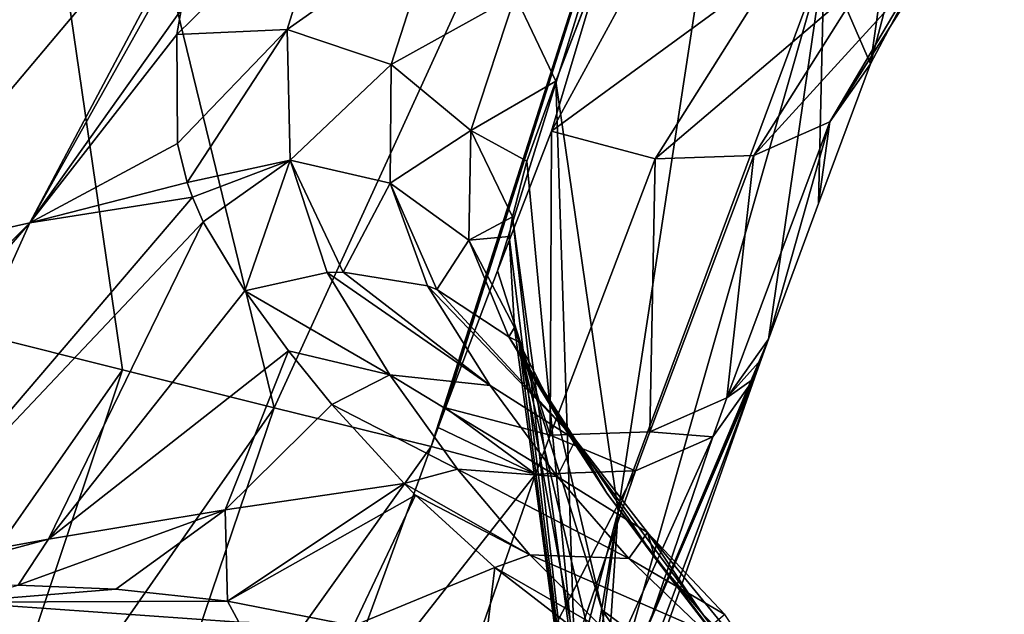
# Model space of a CAD drawing. Header units: millimetres. Extents: x -151 to 151, y -40 to 44.
# Tile 26 of 124: x -141.19 to -135.54, y 22.11 to 25.53. Entities that reach past the tile are written whole.
import ezdxf

# ---------------------------------------------------------------- set-up
doc = ezdxf.new("R2010")
doc.units = ezdxf.units.MM
doc.header["$LTSCALE"] = 45.597872
for name, color, linetype in [('283', 7, 'CONTINUOUS'), ('284', 7, 'CONTINUOUS'), ('286', 7, 'CONTINUOUS'), ('297', 7, 'CONTINUOUS'), ('298', 7, 'CONTINUOUS'), ('299', 7, 'CONTINUOUS'), ('305', 7, 'CONTINUOUS'), ('424', 7, 'CONTINUOUS'), ('425', 7, 'CONTINUOUS'), ('466', 7, 'CONTINUOUS'), ('468', 7, 'CONTINUOUS'), ('477', 7, 'CONTINUOUS'), ('478', 7, 'CONTINUOUS'), ('480', 7, 'CONTINUOUS'), ('481', 7, 'CONTINUOUS'), ('529', 7, 'CONTINUOUS')]:
    doc.layers.add(name, color=color, linetype=linetype)

msp = doc.modelspace()

# ---------------------------------------------------------------- linework, layer by layer
at = {"layer": '283', "color": 7, "linetype": 'CONTINUOUS', "true_color": 0xa2afbf}
for points in [[(-140.6007, 23.5144, 28.9324), (-139.7305, 23.2966, 29.1373), (-141.8138, 31.846, 34.7022), (-140.6007, 23.5144, 28.9324)], [(-141.8138, 31.846, 34.7022), (-139.7305, 23.2966, 29.1373), (-136.4873, 30.3914, 35.724), (-141.8138, 31.846, 34.7022)], [(-141.4199, 23.7199, 28.7167), (-140.6007, 23.5144, 28.9324), (-141.8138, 31.846, 34.7022), (-141.4199, 23.7199, 28.7167)], [(-139.7305, 23.2966, 29.1373), (-138.8289, 23.0738, 29.3259), (-136.4873, 30.3914, 35.724), (-139.7305, 23.2966, 29.1373)], [(-138.8289, 23.0738, 29.3259), (-138.7881, 23.1828, 29.4251), (-136.4873, 30.3914, 35.724), (-138.8289, 23.0738, 29.3259)], [(-138.7881, 23.1828, 29.4251), (-138.7454, 23.2967, 29.5287), (-136.4873, 30.3914, 35.724), (-138.7881, 23.1828, 29.4251)], [(-138.7454, 23.2967, 29.5287), (-138.447, 24.084, 30.2438), (-136.4873, 30.3914, 35.724), (-138.7454, 23.2967, 29.5287)], [(-138.447, 24.084, 30.2438), (-138.1375, 24.887, 30.9715), (-136.4873, 30.3914, 35.724), (-138.447, 24.084, 30.2438)], [(-138.1375, 24.887, 30.9715), (-137.7176, 25.6589, 31.711), (-136.4873, 30.3914, 35.724), (-138.1375, 24.887, 30.9715)]]:
    msp.add_3dface(points, dxfattribs=at)
at = {"layer": '284', "color": 7, "linetype": 'CONTINUOUS', "true_color": 0xa2afbf}
for points in [[(-140.6007, 23.5144, 28.9324), (-141.4199, 23.7199, 28.7167), (-142.4002, 20.939, 26.1725), (-140.6007, 23.5144, 28.9324)], [(-140.6007, 23.5144, 28.9324), (-142.4002, 20.939, 26.1725), (-141.5423, 20.7, 26.4029), (-140.6007, 23.5144, 28.9324)], [(-139.7305, 23.2966, 29.1373), (-140.6007, 23.5144, 28.9324), (-141.5423, 20.7, 26.4029), (-139.7305, 23.2966, 29.1373)], [(-139.7305, 23.2966, 29.1373), (-141.5423, 20.7, 26.4029), (-140.6875, 20.4666, 26.6101), (-139.7305, 23.2966, 29.1373)], [(-138.8289, 23.0738, 29.3259), (-139.7305, 23.2966, 29.1373), (-140.6875, 20.4666, 26.6101), (-138.8289, 23.0738, 29.3259)], [(-138.8289, 23.0738, 29.3259), (-140.6875, 20.4666, 26.6101), (-139.4596, 21.3457, 27.7627), (-138.8289, 23.0738, 29.3259)]]:
    msp.add_3dface(points, dxfattribs=at)
at = {"layer": '286', "color": 7, "linetype": 'CONTINUOUS', "true_color": 0xa2afbf}
for points in [[(-141.1329, 24.3602, 17.3457), (-142.0639, 24.1515, 17.6022), (-139.8443, 26.7892, 20.2339), (-141.1329, 24.3602, 17.3457)], [(-139.8443, 26.7892, 20.2339), (-142.0639, 24.1515, 17.6022), (-140.8208, 26.5844, 20.5094), (-139.8443, 26.7892, 20.2339)], [(-140.0086, 26.3707, 19.74), (-141.1329, 24.3602, 17.3457), (-139.8443, 26.7892, 20.2339), (-140.0086, 26.3707, 19.74)], [(-142.0639, 24.1515, 17.6022), (-142.9919, 23.9218, 17.8682), (-140.8208, 26.5844, 20.5094), (-142.0639, 24.1515, 17.6022)], [(-140.8208, 26.5844, 20.5094), (-142.9919, 23.9218, 17.8682), (-141.813, 26.3373, 20.781), (-140.8208, 26.5844, 20.5094)], [(-140.2634, 25.5838, 18.7444), (-141.1329, 24.3602, 17.3457), (-140.0086, 26.3707, 19.74), (-140.2634, 25.5838, 18.7444)], [(-140.2887, 25.4424, 18.5474), (-141.1329, 24.3602, 17.3457), (-140.2634, 25.5838, 18.7444), (-140.2887, 25.4424, 18.5474)], [(-140.2859, 24.8162, 17.5786), (-141.1329, 24.3602, 17.3457), (-140.2887, 25.4424, 18.5474), (-140.2859, 24.8162, 17.5786)], [(-140.2292, 24.5917, 17.1856), (-141.1329, 24.3602, 17.3457), (-140.2859, 24.8162, 17.5786), (-140.2292, 24.5917, 17.1856)], [(-140.1996, 24.5082, 17.0326), (-141.1329, 24.3602, 17.3457), (-140.2292, 24.5917, 17.1856), (-140.1996, 24.5082, 17.0326)], [(-140.1377, 24.365, 16.761), (-142.0335, 22.3586, 14.1008), (-140.1996, 24.5082, 17.0326), (-140.1377, 24.365, 16.761)], [(-140.1996, 24.5082, 17.0326), (-142.0335, 22.3586, 14.1008), (-141.1329, 24.3602, 17.3457), (-140.1996, 24.5082, 17.0326)], [(-143.0273, 22.1611, 14.3714), (-143.3905, 22.1098, 14.536), (-141.1329, 24.3602, 17.3457), (-143.0273, 22.1611, 14.3714)], [(-141.1329, 24.3602, 17.3457), (-143.3905, 22.1098, 14.536), (-142.0639, 24.1515, 17.6022), (-141.1329, 24.3602, 17.3457)], [(-142.0335, 22.3586, 14.1008), (-143.0273, 22.1611, 14.3714), (-141.1329, 24.3602, 17.3457), (-142.0335, 22.3586, 14.1008)], [(-141.0265, 22.5418, 13.8459), (-142.0335, 22.3586, 14.1008), (-140.1377, 24.365, 16.761), (-141.0265, 22.5418, 13.8459)], [(-139.8991, 23.9693, 15.9539), (-141.0265, 22.5418, 13.8459), (-140.1377, 24.365, 16.761), (-139.8991, 23.9693, 15.9539)], [(-139.6467, 23.6247, 15.2017), (-141.0265, 22.5418, 13.8459), (-139.8991, 23.9693, 15.9539), (-139.6467, 23.6247, 15.2017)], [(-140.0108, 22.7102, 13.6068), (-141.0265, 22.5418, 13.8459), (-139.6467, 23.6247, 15.2017), (-140.0108, 22.7102, 13.6068)], [(-139.3983, 23.3149, 14.491), (-140.0108, 22.7102, 13.6068), (-139.6467, 23.6247, 15.2017), (-139.3983, 23.3149, 14.491)], [(-138.984, 22.8606, 13.3733), (-140.0108, 22.7102, 13.6068), (-139.3983, 23.3149, 14.491), (-138.984, 22.8606, 13.3733)], [(-140.0108, 22.7102, 13.6068), (-138.984, 22.8606, 13.3733), (-139.9976, 22.1836, 12.408), (-140.0108, 22.7102, 13.6068)], [(-138.984, 22.8606, 13.3733), (-138.918, 22.7943, 13.2016), (-139.9976, 22.1836, 12.408), (-138.984, 22.8606, 13.3733)], [(-139.9976, 22.1836, 12.408), (-138.918, 22.7943, 13.2016), (-139.2736, 22.0424, 11.66), (-139.9976, 22.1836, 12.408)], [(-138.918, 22.7943, 13.2016), (-138.462, 22.3783, 12.0597), (-139.2736, 22.0424, 11.66), (-138.918, 22.7943, 13.2016)], [(-141.0265, 22.5418, 13.8459), (-140.0108, 22.7102, 13.6068), (-141.2013, 22.2758, 13.3543), (-141.0265, 22.5418, 13.8459)], [(-141.2013, 22.2758, 13.3543), (-140.0108, 22.7102, 13.6068), (-140.6396, 22.2525, 12.9496), (-141.2013, 22.2758, 13.3543)], [(-140.6396, 22.2525, 12.9496), (-140.0108, 22.7102, 13.6068), (-139.9976, 22.1836, 12.408), (-140.6396, 22.2525, 12.9496)], [(-142.0335, 22.3586, 14.1008), (-141.0265, 22.5418, 13.8459), (-142.1019, 22.2518, 13.9025), (-142.0335, 22.3586, 14.1008)], [(-142.1019, 22.2518, 13.9025), (-141.0265, 22.5418, 13.8459), (-141.2013, 22.2758, 13.3543), (-142.1019, 22.2518, 13.9025)], [(-139.2736, 22.0424, 11.66), (-138.462, 22.3783, 12.0597), (-138.5318, 21.8112, 10.6659), (-139.2736, 22.0424, 11.66)], [(-138.462, 22.3783, 12.0597), (-138.033, 22.0464, 11.0477), (-138.5318, 21.8112, 10.6659), (-138.462, 22.3783, 12.0597)]]:
    msp.add_3dface(points, dxfattribs=at)
at = {"layer": '297', "color": 7, "linetype": 'CONTINUOUS', "true_color": 0xa2afbf}
for points in [[(-136.3032, 25.2733, 29.7753), (-136.5695, 25.8897, 25.912), (-136.0016, 27.4037, 27.4037), (-136.3032, 25.2733, 29.7753)], [(-136.8898, 23.69, 28.3523), (-136.5695, 25.8897, 25.912), (-136.6028, 24.4714, 29.0574), (-136.8898, 23.69, 28.3523)], [(-136.6028, 24.4714, 29.0574), (-136.5695, 25.8897, 25.912), (-136.3032, 25.2733, 29.7753), (-136.6028, 24.4714, 29.0574)]]:
    msp.add_3dface(points, dxfattribs=at)
at = {"layer": '298', "color": 7, "linetype": 'CONTINUOUS', "true_color": 0xa2afbf}
for points in [[(-138.1119, 25.1739, 20.1327), (-136.8926, 28.3454, 23.6824), (-137.7544, 22.7016, 22.6266), (-138.1119, 25.1739, 20.1327)], [(-136.8926, 28.3454, 23.6824), (-138.1119, 25.1739, 20.1327), (-136.9304, 28.2511, 23.5783), (-136.8926, 28.3454, 23.6824)], [(-136.8926, 28.3454, 23.6824), (-136.5695, 25.8897, 25.912), (-137.7544, 22.7016, 22.6266), (-136.8926, 28.3454, 23.6824)], [(-136.9304, 28.2511, 23.5783), (-138.1119, 25.1739, 20.1327), (-136.9679, 28.1572, 23.4748), (-136.9304, 28.2511, 23.5783)], [(-136.5695, 25.8897, 25.912), (-136.8898, 23.69, 28.3523), (-137.8383, 21.4427, 23.8819), (-136.5695, 25.8897, 25.912)], [(-137.7544, 22.7016, 22.6266), (-136.5695, 25.8897, 25.912), (-137.8383, 21.4427, 23.8819), (-137.7544, 22.7016, 22.6266)], [(-137.8383, 21.4427, 23.8819), (-136.8898, 23.69, 28.3523), (-136.9317, 23.5748, 28.2479), (-137.8383, 21.4427, 23.8819)], [(-136.9709, 23.4665, 28.1497), (-137.8383, 21.4427, 23.8819), (-136.9317, 23.5748, 28.2479), (-136.9709, 23.4665, 28.1497)], [(-137.5783, 21.7438, 26.5879), (-137.8383, 21.4427, 23.8819), (-136.9709, 23.4665, 28.1497), (-137.5783, 21.7438, 26.5879)]]:
    msp.add_3dface(points, dxfattribs=at)
at = {"layer": '299', "color": 7, "linetype": 'CONTINUOUS', "true_color": 0xa2afbf}
for points in [[(-136.6146, 21.2239, 12.8677), (-137.8181, 22.8051, 15.8445), (-138.1039, 23.2438, 16.8236), (-136.6146, 21.2239, 12.8677)], [(-136.6146, 21.2239, 12.8677), (-138.1039, 23.2438, 16.8236), (-137.845, 22.1331, 17.8548), (-136.6146, 21.2239, 12.8677)], [(-137.5404, 22.432, 14.941), (-137.8181, 22.8051, 15.8445), (-136.6146, 21.2239, 12.8677), (-137.5404, 22.432, 14.941)], [(-137.2709, 22.1127, 14.1046), (-137.5404, 22.432, 14.941), (-136.6146, 21.2239, 12.8677), (-137.2709, 22.1127, 14.1046)], [(-136.6146, 21.2239, 12.8677), (-137.845, 22.1331, 17.8548), (-136.3804, 20.0083, 14.376), (-136.6146, 21.2239, 12.8677)], [(-136.3804, 20.0083, 14.376), (-137.845, 22.1331, 17.8548), (-137.6919, 21.0409, 18.8965), (-136.3804, 20.0083, 14.376)], [(-136.8848, 21.7199, 12.9628), (-137.2709, 22.1127, 14.1046), (-136.6146, 21.2239, 12.8677), (-136.8848, 21.7199, 12.9628)]]:
    msp.add_3dface(points, dxfattribs=at)
at = {"layer": '305', "color": 7, "linetype": 'CONTINUOUS', "true_color": 0xa2afbf}
for points in [[(-136.6028, 24.4714, 29.0574), (-136.3032, 25.2733, 29.7753), (-136.537, 24.9398, 30.2433), (-136.6028, 24.4714, 29.0574)], [(-136.8898, 23.69, 28.3523), (-136.537, 24.9398, 30.2433), (-137.1287, 23.3532, 28.821), (-136.8898, 23.69, 28.3523)], [(-136.537, 24.9398, 30.2433), (-136.9748, 24.7466, 30.6409), (-137.1287, 23.3532, 28.821), (-136.537, 24.9398, 30.2433)], [(-136.8898, 23.69, 28.3523), (-136.6028, 24.4714, 29.0574), (-136.537, 24.9398, 30.2433), (-136.8898, 23.69, 28.3523)], [(-138.1375, 24.887, 30.9715), (-138.447, 24.084, 30.2438), (-138.1443, 23.139, 29.4661), (-138.1375, 24.887, 30.9715)], [(-137.541, 24.728, 30.8984), (-138.1375, 24.887, 30.9715), (-138.1443, 23.139, 29.4661), (-137.541, 24.728, 30.8984)], [(-137.5726, 23.1582, 29.215), (-137.541, 24.728, 30.8984), (-138.1443, 23.139, 29.4661), (-137.5726, 23.1582, 29.215)], [(-136.9748, 24.7466, 30.6409), (-137.541, 24.728, 30.8984), (-137.5726, 23.1582, 29.215), (-136.9748, 24.7466, 30.6409)], [(-137.1287, 23.3532, 28.821), (-136.9748, 24.7466, 30.6409), (-137.5726, 23.1582, 29.215), (-137.1287, 23.3532, 28.821)], [(-138.447, 24.084, 30.2438), (-138.7454, 23.2967, 29.5287), (-138.1443, 23.139, 29.4661), (-138.447, 24.084, 30.2438)]]:
    msp.add_3dface(points, dxfattribs=at)
at = {"layer": '424', "color": 7, "linetype": 'CONTINUOUS', "true_color": 0xa2afbf}
msp.add_3dface([(-136.9679, 28.1572, 23.4748), (-138.1119, 25.1739, 20.1327), (-138.3455, 25.6672, 19.796), (-136.9679, 28.1572, 23.4748)], dxfattribs=at)
at = {"layer": '425', "color": 7, "linetype": 'CONTINUOUS', "true_color": 0xa2afbf}
for points in [[(-137.5783, 21.7438, 26.5879), (-136.9709, 23.4665, 28.1497), (-138.3455, 19.7965, 25.667), (-137.5783, 21.7438, 26.5879)], [(-136.9709, 23.4665, 28.1497), (-137.2103, 23.1288, 28.6184), (-138.3455, 19.7965, 25.667), (-136.9709, 23.4665, 28.1497)], [(-137.2103, 23.1288, 28.6184), (-137.655, 22.9332, 29.0122), (-138.7988, 19.6002, 26.0758), (-137.2103, 23.1288, 28.6184)], [(-138.3455, 19.7965, 25.667), (-137.2103, 23.1288, 28.6184), (-138.7988, 19.6002, 26.0758), (-138.3455, 19.7965, 25.667)], [(-138.8289, 23.0738, 29.3259), (-139.4596, 21.3457, 27.7627), (-138.2277, 22.9138, 29.2625), (-138.8289, 23.0738, 29.3259)], [(-138.2277, 22.9138, 29.2625), (-139.4596, 21.3457, 27.7627), (-139.3891, 19.5803, 26.3255), (-138.2277, 22.9138, 29.2625)], [(-137.655, 22.9332, 29.0122), (-138.2277, 22.9138, 29.2625), (-139.3891, 19.5803, 26.3255), (-137.655, 22.9332, 29.0122)], [(-138.7988, 19.6002, 26.0758), (-137.655, 22.9332, 29.0122), (-139.3891, 19.5803, 26.3255), (-138.7988, 19.6002, 26.0758)]]:
    msp.add_3dface(points, dxfattribs=at)
at = {"layer": '466', "color": 7, "linetype": 'CONTINUOUS', "true_color": 0xa2afbf}
for points in [[(-138.1119, 25.1739, 20.1327), (-138.0004, 21.7641, 21.7635), (-138.2781, 24.7135, 19.554), (-138.1119, 25.1739, 20.1327)], [(-138.1119, 25.1739, 20.1327), (-137.7544, 22.7016, 22.6266), (-138.0004, 21.7641, 21.7635), (-138.1119, 25.1739, 20.1327)], [(-138.2781, 24.7135, 19.554), (-138.0004, 21.7641, 21.7635), (-138.3614, 24.3949, 19.0898), (-138.2781, 24.7135, 19.554)], [(-138.3614, 24.3949, 19.0898), (-137.9591, 20.8493, 20.8487), (-138.3798, 24.2811, 18.9079), (-138.3614, 24.3949, 19.0898)], [(-138.0004, 21.7641, 21.7635), (-137.9591, 20.8493, 20.8487), (-138.3614, 24.3949, 19.0898), (-138.0004, 21.7641, 21.7635)], [(-138.3798, 24.2811, 18.9079), (-137.9591, 20.8493, 20.8487), (-138.3492, 23.7576, 17.9355), (-138.3798, 24.2811, 18.9079)], [(-138.3492, 23.7576, 17.9355), (-137.9591, 20.8493, 20.8487), (-138.3236, 23.6752, 17.7631), (-138.3492, 23.7576, 17.9355)], [(-137.845, 22.1331, 17.8548), (-138.1039, 23.2438, 16.8236), (-138.3236, 23.6752, 17.7631), (-137.845, 22.1331, 17.8548)], [(-137.6919, 21.0409, 18.8965), (-137.845, 22.1331, 17.8548), (-138.3236, 23.6752, 17.7631), (-137.6919, 21.0409, 18.8965)], [(-137.6409, 19.9622, 19.9578), (-137.6919, 21.0409, 18.8965), (-138.3236, 23.6752, 17.7631), (-137.6409, 19.9622, 19.9578)], [(-137.9591, 20.8493, 20.8487), (-137.6409, 19.9622, 19.9578), (-138.3236, 23.6752, 17.7631), (-137.9591, 20.8493, 20.8487)], [(-137.7544, 22.7016, 22.6266), (-138.1118, 20.1332, 25.1738), (-138.3609, 19.0942, 24.3971), (-137.7544, 22.7016, 22.6266)], [(-137.7544, 22.7016, 22.6266), (-138.3609, 19.0942, 24.3971), (-138.0004, 21.7641, 21.7635), (-137.7544, 22.7016, 22.6266)], [(-137.7544, 22.7016, 22.6266), (-137.8383, 21.4427, 23.8819), (-138.1118, 20.1332, 25.1738), (-137.7544, 22.7016, 22.6266)]]:
    msp.add_3dface(points, dxfattribs=at)
at = {"layer": '468', "color": 7, "linetype": 'CONTINUOUS', "true_color": 0xa2afbf}
for points in [[(-136.3032, 25.2733, 29.7753), (-136.0016, 27.4037, 27.4037), (-135.5354, 28.1911, 28.1911), (-136.3032, 25.2733, 29.7753)], [(-135.9968, 25.8548, 30.3289), (-136.3032, 25.2733, 29.7753), (-135.5354, 28.1911, 28.1911), (-135.9968, 25.8548, 30.3289)]]:
    msp.add_3dface(points, dxfattribs=at)
at = {"layer": '477', "color": 7, "linetype": 'CONTINUOUS', "true_color": 0xa2afbf}
for points in [[(-136.9748, 24.7466, 30.6409), (-136.537, 24.9398, 30.2433), (-135.9471, 25.8739, 31.1677), (-136.9748, 24.7466, 30.6409)], [(-136.3442, 25.7471, 31.6297), (-136.9748, 24.7466, 30.6409), (-135.9471, 25.8739, 31.1677), (-136.3442, 25.7471, 31.6297)], [(-136.537, 24.9398, 30.2433), (-135.9968, 25.8548, 30.3289), (-135.9471, 25.8739, 31.1677), (-136.537, 24.9398, 30.2433)], [(-136.537, 24.9398, 30.2433), (-136.3032, 25.2733, 29.7753), (-135.9968, 25.8548, 30.3289), (-136.537, 24.9398, 30.2433)], [(-137.7176, 25.6589, 31.711), (-138.1375, 24.887, 30.9715), (-136.8461, 25.8321, 31.9876), (-137.7176, 25.6589, 31.711)], [(-138.1375, 24.887, 30.9715), (-137.541, 24.728, 30.8984), (-136.8461, 25.8321, 31.9876), (-138.1375, 24.887, 30.9715)], [(-136.8461, 25.8321, 31.9876), (-137.541, 24.728, 30.8984), (-136.3442, 25.7471, 31.6297), (-136.8461, 25.8321, 31.9876)], [(-137.541, 24.728, 30.8984), (-136.9748, 24.7466, 30.6409), (-136.3442, 25.7471, 31.6297), (-137.541, 24.728, 30.8984)]]:
    msp.add_3dface(points, dxfattribs=at)
at = {"layer": '478', "color": 7, "linetype": 'CONTINUOUS', "true_color": 0xa2afbf}
for points in [[(-136.9317, 23.5748, 28.2479), (-136.8898, 23.69, 28.3523), (-137.1287, 23.3532, 28.821), (-136.9317, 23.5748, 28.2479)], [(-136.9709, 23.4665, 28.1497), (-136.9317, 23.5748, 28.2479), (-137.1287, 23.3532, 28.821), (-136.9709, 23.4665, 28.1497)], [(-136.9709, 23.4665, 28.1497), (-137.1287, 23.3532, 28.821), (-137.2103, 23.1288, 28.6184), (-136.9709, 23.4665, 28.1497)], [(-137.1287, 23.3532, 28.821), (-137.5726, 23.1582, 29.215), (-137.2103, 23.1288, 28.6184), (-137.1287, 23.3532, 28.821)], [(-138.7454, 23.2967, 29.5287), (-138.7881, 23.1828, 29.4251), (-138.2277, 22.9138, 29.2625), (-138.7454, 23.2967, 29.5287)], [(-138.1443, 23.139, 29.4661), (-138.7454, 23.2967, 29.5287), (-138.2277, 22.9138, 29.2625), (-138.1443, 23.139, 29.4661)], [(-138.7881, 23.1828, 29.4251), (-138.8289, 23.0738, 29.3259), (-138.2277, 22.9138, 29.2625), (-138.7881, 23.1828, 29.4251)], [(-138.1443, 23.139, 29.4661), (-138.2277, 22.9138, 29.2625), (-137.655, 22.9332, 29.0122), (-138.1443, 23.139, 29.4661)], [(-137.5726, 23.1582, 29.215), (-138.1443, 23.139, 29.4661), (-137.655, 22.9332, 29.0122), (-137.5726, 23.1582, 29.215)], [(-137.5726, 23.1582, 29.215), (-137.655, 22.9332, 29.0122), (-137.2103, 23.1288, 28.6184), (-137.5726, 23.1582, 29.215)]]:
    msp.add_3dface(points, dxfattribs=at)
at = {"layer": '480', "color": 7, "linetype": 'CONTINUOUS', "true_color": 0xa2afbf}
for points in [[(-140.2887, 25.4424, 18.5474), (-140.2634, 25.5838, 18.7444), (-139.3892, 26.3257, 19.5799), (-140.2887, 25.4424, 18.5474)], [(-140.2887, 25.4424, 18.5474), (-139.3892, 26.3257, 19.5799), (-139.6546, 25.472, 18.4842), (-140.2887, 25.4424, 18.5474)], [(-139.3892, 26.3257, 19.5799), (-138.7989, 26.076, 19.5998), (-139.6546, 25.472, 18.4842), (-139.3892, 26.3257, 19.5799)], [(-138.7989, 26.076, 19.5998), (-139.0579, 25.2706, 18.557), (-139.6546, 25.472, 18.4842), (-138.7989, 26.076, 19.5998)], [(-138.7989, 26.076, 19.5998), (-138.3455, 25.6672, 19.796), (-139.0579, 25.2706, 18.557), (-138.7989, 26.076, 19.5998)], [(-138.3455, 25.6672, 19.796), (-138.5993, 24.89, 18.7734), (-139.0579, 25.2706, 18.557), (-138.3455, 25.6672, 19.796)], [(-138.3455, 25.6672, 19.796), (-138.1119, 25.1739, 20.1327), (-138.5993, 24.89, 18.7734), (-138.3455, 25.6672, 19.796)], [(-140.2859, 24.8162, 17.5786), (-140.2887, 25.4424, 18.5474), (-139.6546, 25.472, 18.4842), (-140.2859, 24.8162, 17.5786)], [(-140.2292, 24.5917, 17.1856), (-140.2859, 24.8162, 17.5786), (-139.6546, 25.472, 18.4842), (-140.2292, 24.5917, 17.1856)], [(-139.6386, 24.72, 17.3017), (-140.2292, 24.5917, 17.1856), (-139.6546, 25.472, 18.4842), (-139.6386, 24.72, 17.3017)], [(-139.0579, 25.2706, 18.557), (-139.6386, 24.72, 17.3017), (-139.6546, 25.472, 18.4842), (-139.0579, 25.2706, 18.557)], [(-139.0631, 24.5874, 17.4575), (-139.6386, 24.72, 17.3017), (-139.0579, 25.2706, 18.557), (-139.0631, 24.5874, 17.4575)], [(-138.5993, 24.89, 18.7734), (-139.0631, 24.5874, 17.4575), (-139.0579, 25.2706, 18.557), (-138.5993, 24.89, 18.7734)], [(-138.1119, 25.1739, 20.1327), (-138.2781, 24.7135, 19.554), (-138.5993, 24.89, 18.7734), (-138.1119, 25.1739, 20.1327)], [(-138.6114, 24.2603, 17.7068), (-139.0631, 24.5874, 17.4575), (-138.5993, 24.89, 18.7734), (-138.6114, 24.2603, 17.7068)], [(-138.3614, 24.3949, 19.0898), (-138.6114, 24.2603, 17.7068), (-138.5993, 24.89, 18.7734), (-138.3614, 24.3949, 19.0898)], [(-138.2781, 24.7135, 19.554), (-138.3614, 24.3949, 19.0898), (-138.5993, 24.89, 18.7734), (-138.2781, 24.7135, 19.554)], [(-140.1996, 24.5082, 17.0326), (-140.2292, 24.5917, 17.1856), (-139.6386, 24.72, 17.3017), (-140.1996, 24.5082, 17.0326)], [(-140.1377, 24.365, 16.761), (-140.1996, 24.5082, 17.0326), (-139.6386, 24.72, 17.3017), (-140.1377, 24.365, 16.761)], [(-139.8991, 23.9693, 15.9539), (-140.1377, 24.365, 16.761), (-139.6386, 24.72, 17.3017), (-139.8991, 23.9693, 15.9539)], [(-139.8991, 23.9693, 15.9539), (-139.6386, 24.72, 17.3017), (-139.4254, 24.0733, 16.0411), (-139.8991, 23.9693, 15.9539)], [(-139.6386, 24.72, 17.3017), (-139.0631, 24.5874, 17.4575), (-139.3343, 24.0766, 16.0659), (-139.6386, 24.72, 17.3017)], [(-139.4254, 24.0733, 16.0411), (-139.6386, 24.72, 17.3017), (-139.3343, 24.0766, 16.0659), (-139.4254, 24.0733, 16.0411)], [(-139.3343, 24.0766, 16.0659), (-139.0631, 24.5874, 17.4575), (-138.8484, 23.9968, 16.2451), (-139.3343, 24.0766, 16.0659)], [(-139.0631, 24.5874, 17.4575), (-138.6114, 24.2603, 17.7068), (-138.7947, 23.9764, 16.2705), (-139.0631, 24.5874, 17.4575)], [(-138.8484, 23.9968, 16.2451), (-139.0631, 24.5874, 17.4575), (-138.7947, 23.9764, 16.2705), (-138.8484, 23.9968, 16.2451)], [(-138.3614, 24.3949, 19.0898), (-138.3798, 24.2811, 18.9079), (-138.6114, 24.2603, 17.7068), (-138.3614, 24.3949, 19.0898)], [(-138.3798, 24.2811, 18.9079), (-138.3492, 23.7576, 17.9355), (-138.6114, 24.2603, 17.7068), (-138.3798, 24.2811, 18.9079)], [(-138.7947, 23.9764, 16.2705), (-138.6114, 24.2603, 17.7068), (-138.3816, 23.7036, 16.5217), (-138.7947, 23.9764, 16.2705)], [(-138.6114, 24.2603, 17.7068), (-138.3492, 23.7576, 17.9355), (-138.3816, 23.7036, 16.5217), (-138.6114, 24.2603, 17.7068)], [(-138.3492, 23.7576, 17.9355), (-138.3236, 23.6752, 17.7631), (-138.3816, 23.7036, 16.5217), (-138.3492, 23.7576, 17.9355)], [(-138.3236, 23.6752, 17.7631), (-138.1039, 23.2438, 16.8236), (-138.3816, 23.7036, 16.5217), (-138.3236, 23.6752, 17.7631)]]:
    msp.add_3dface(points, dxfattribs=at)
at = {"layer": '481', "color": 7, "linetype": 'CONTINUOUS', "true_color": 0xa2afbf}
for points in [[(-139.8991, 23.9693, 15.9539), (-139.4254, 24.0733, 16.0411), (-139.0648, 23.4853, 14.7653), (-139.8991, 23.9693, 15.9539)], [(-139.4254, 24.0733, 16.0411), (-139.3343, 24.0766, 16.0659), (-138.4899, 23.4243, 14.9809), (-139.4254, 24.0733, 16.0411)], [(-139.4254, 24.0733, 16.0411), (-138.4899, 23.4243, 14.9809), (-139.0648, 23.4853, 14.7653), (-139.4254, 24.0733, 16.0411)], [(-139.3343, 24.0766, 16.0659), (-138.8484, 23.9968, 16.2451), (-138.4899, 23.4243, 14.9809), (-139.3343, 24.0766, 16.0659)], [(-138.8484, 23.9968, 16.2451), (-138.7947, 23.9764, 16.2705), (-137.9991, 23.1127, 15.1943), (-138.8484, 23.9968, 16.2451)], [(-138.8484, 23.9968, 16.2451), (-137.9991, 23.1127, 15.1943), (-138.4899, 23.4243, 14.9809), (-138.8484, 23.9968, 16.2451)], [(-139.6467, 23.6247, 15.2017), (-139.8991, 23.9693, 15.9539), (-139.0648, 23.4853, 14.7653), (-139.6467, 23.6247, 15.2017)], [(-138.7947, 23.9764, 16.2705), (-138.3816, 23.7036, 16.5217), (-137.9991, 23.1127, 15.1943), (-138.7947, 23.9764, 16.2705)], [(-138.1039, 23.2438, 16.8236), (-137.8181, 22.8051, 15.8445), (-138.3816, 23.7036, 16.5217), (-138.1039, 23.2438, 16.8236)], [(-138.3816, 23.7036, 16.5217), (-137.8181, 22.8051, 15.8445), (-137.9991, 23.1127, 15.1943), (-138.3816, 23.7036, 16.5217)], [(-139.3983, 23.3149, 14.491), (-139.6467, 23.6247, 15.2017), (-139.0648, 23.4853, 14.7653), (-139.3983, 23.3149, 14.491)], [(-139.3983, 23.3149, 14.491), (-139.0648, 23.4853, 14.7653), (-138.6768, 22.9435, 13.4766), (-139.3983, 23.3149, 14.491)], [(-138.4899, 23.4243, 14.9809), (-138.1045, 22.9008, 13.7038), (-139.0648, 23.4853, 14.7653), (-138.4899, 23.4243, 14.9809)], [(-139.0648, 23.4853, 14.7653), (-138.1045, 22.9008, 13.7038), (-138.6768, 22.9435, 13.4766), (-139.0648, 23.4853, 14.7653)], [(-138.4899, 23.4243, 14.9809), (-137.9991, 23.1127, 15.1943), (-138.1045, 22.9008, 13.7038), (-138.4899, 23.4243, 14.9809)], [(-138.984, 22.8606, 13.3733), (-139.3983, 23.3149, 14.491), (-138.6768, 22.9435, 13.4766), (-138.984, 22.8606, 13.3733)], [(-137.9991, 23.1127, 15.1943), (-137.5853, 22.5793, 13.8531), (-138.1045, 22.9008, 13.7038), (-137.9991, 23.1127, 15.1943)], [(-137.8181, 22.8051, 15.8445), (-137.5404, 22.432, 14.941), (-137.9991, 23.1127, 15.1943), (-137.8181, 22.8051, 15.8445)], [(-137.9991, 23.1127, 15.1943), (-137.5404, 22.432, 14.941), (-137.5853, 22.5793, 13.8531), (-137.9991, 23.1127, 15.1943)], [(-138.984, 22.8606, 13.3733), (-138.6768, 22.9435, 13.4766), (-138.2619, 22.4501, 12.1759), (-138.984, 22.8606, 13.3733)], [(-138.1045, 22.9008, 13.7038), (-137.6927, 22.4291, 12.415), (-138.6768, 22.9435, 13.4766), (-138.1045, 22.9008, 13.7038)], [(-138.6768, 22.9435, 13.4766), (-137.6927, 22.4291, 12.415), (-138.2619, 22.4501, 12.1759), (-138.6768, 22.9435, 13.4766)], [(-138.918, 22.7943, 13.2016), (-138.984, 22.8606, 13.3733), (-138.2619, 22.4501, 12.1759), (-138.918, 22.7943, 13.2016)], [(-138.1045, 22.9008, 13.7038), (-137.5853, 22.5793, 13.8531), (-137.6927, 22.4291, 12.415), (-138.1045, 22.9008, 13.7038)], [(-138.462, 22.3783, 12.0597), (-138.918, 22.7943, 13.2016), (-138.2619, 22.4501, 12.1759), (-138.462, 22.3783, 12.0597)], [(-137.5853, 22.5793, 13.8531), (-137.1411, 22.1076, 12.4996), (-137.6927, 22.4291, 12.415), (-137.5853, 22.5793, 13.8531)], [(-137.5404, 22.432, 14.941), (-137.2709, 22.1127, 14.1046), (-137.5853, 22.5793, 13.8531), (-137.5404, 22.432, 14.941)], [(-137.2709, 22.1127, 14.1046), (-136.8848, 21.7199, 12.9628), (-137.5853, 22.5793, 13.8531), (-137.2709, 22.1127, 14.1046)], [(-137.5853, 22.5793, 13.8531), (-136.8848, 21.7199, 12.9628), (-137.1411, 22.1076, 12.4996), (-137.5853, 22.5793, 13.8531)], [(-138.462, 22.3783, 12.0597), (-138.2619, 22.4501, 12.1759), (-137.8204, 22.0078, 10.864), (-138.462, 22.3783, 12.0597)], [(-137.6927, 22.4291, 12.415), (-137.2554, 22.0127, 11.1156), (-138.2619, 22.4501, 12.1759), (-137.6927, 22.4291, 12.415)], [(-138.2619, 22.4501, 12.1759), (-137.2554, 22.0127, 11.1156), (-137.8204, 22.0078, 10.864), (-138.2619, 22.4501, 12.1759)], [(-137.6927, 22.4291, 12.415), (-137.1411, 22.1076, 12.4996), (-137.2554, 22.0127, 11.1156), (-137.6927, 22.4291, 12.415)], [(-138.033, 22.0464, 11.0477), (-138.462, 22.3783, 12.0597), (-137.8204, 22.0078, 10.864), (-138.033, 22.0464, 11.0477)]]:
    msp.add_3dface(points, dxfattribs=at)
at = {"layer": '529', "color": 7, "linetype": 'CONTINUOUS', "true_color": 0xa2afbf}
for points in [[(-141.2013, 22.2758, 13.3543), (-140.6396, 22.2525, 12.9496), (-141.5555, 22.1784, 13.4282), (-141.2013, 22.2758, 13.3543)], [(-140.6396, 22.2525, 12.9496), (-139.9976, 22.1836, 12.408), (-141.5555, 22.1784, 13.4282), (-140.6396, 22.2525, 12.9496)], [(-141.5555, 22.1784, 13.4282), (-139.9976, 22.1836, 12.408), (-139.9337, 22.0645, 12.1569), (-141.5555, 22.1784, 13.4282)], [(-141.3343, 22.0313, 13.1651), (-141.5555, 22.1784, 13.4282), (-139.9337, 22.0645, 12.1569), (-141.3343, 22.0313, 13.1651)], [(-139.9976, 22.1836, 12.408), (-139.2736, 22.0424, 11.66), (-139.9337, 22.0645, 12.1569), (-139.9976, 22.1836, 12.408)]]:
    msp.add_3dface(points, dxfattribs=at)

doc.saveas('drawing.dxf')
